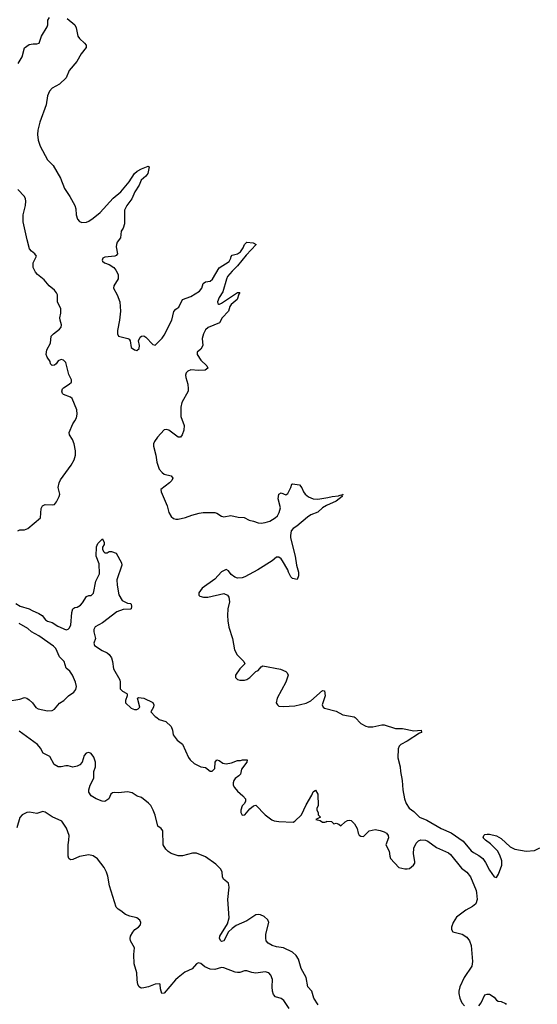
# Model space of a CAD drawing. Header units: inches. Extents: x 2473073 to 2657680, y 705365 to 849016.
# Tile 35 of 151: x 2560847 to 2565367, y 747496 to 756094. Entities that reach past the tile are written whole.
import ezdxf

# ---------------------------------------------------------------- set-up
doc = ezdxf.new("R2010")
doc.units = ezdxf.units.IN
doc.header["$MEASUREMENT"] = 0
doc.layers.add('C5764', color=7, linetype='Continuous')
doc.layers.add('C5765', color=7, linetype='Continuous')

msp = doc.modelspace()

# ---------------------------------------------------------------- linework, layer by layer
at = {"layer": 'C5764', "color": 5}
for points, elevation in [([(2562044.3, 750000), (2562064.5, 749984.5), (2562124.5, 749964.5), (2562170, 749921), (2562183, 749890), (2562188.7, 749848.7), (2562223.6, 749803.6), (2562268.4, 749768.4), (2562322, 749650), (2562336.3, 749630), (2562370, 749598), (2562430, 749570.7), (2562470, 749564.7), (2562510, 749532), (2562527.3, 749532.7), (2562550, 749554), (2562555.3, 749610), (2562570, 749631.3), (2562590, 749624.7), (2562622, 749602), (2562650, 749594.8), (2562696, 749604), (2562750, 749626), (2562774, 749626), (2562791.6, 749631.6), (2562834, 749630), (2562832, 749610), (2562784.7, 749550), (2562775.3, 749504.7), (2562762, 749490), (2562730, 749468.7), (2562716, 749450), (2562711, 749430), (2562711, 749410), (2562722.8, 749390), (2562750, 749356), (2562796.9, 749316.9), (2562818, 749290), (2562818, 749270), (2562811.3, 749250), (2562790, 749228), (2562777.3, 749190), (2562779.1, 749170), (2562790, 749148), (2562814, 749150), (2562858, 749202), (2562888, 749230), (2562910, 749234), (2562992, 749150), (2563050, 749106), (2563070, 749098), (2563111.1, 749091.1), (2563234.5, 749085.5), (2563250, 749094.8), (2563307, 749150), (2563350, 749239.1), (2563398.3, 749321.7), (2563410, 749351), (2563430, 749364.7), (2563451.3, 749330), (2563452, 749230), (2563442, 749210), (2563442, 749190), (2563454, 749170), (2563454, 749150), (2563474, 749130), (2563434, 749110), (2563470, 749102), (2563490, 749088), (2563512.9, 749087.1), (2563526, 749090), (2563526, 749094), (2563570, 749091.3), (2563590, 749072), (2563610, 749078), (2563634, 749070), (2563650, 749054), (2563689.3, 749090.7), (2563710, 749101), (2563730, 749104.7), (2563742, 749102), (2563770, 749072), (2563794.8, 749030), (2563802, 748990), (2563810, 748974), (2563825.4, 748965.4), (2563850, 748962), (2563899, 749010), (2563950, 749023), (2563995.2, 749015.2), (2564030, 749002.8), (2564050, 748990.7), (2564064, 748970), (2564066.8, 748950), (2564044.7, 748890), (2564073.4, 748833.4), (2564078.8, 748790), (2564086, 748770), (2564158, 748690), (2564210, 748678.7), (2564230, 748678.9), (2564250, 748683.1), (2564285.1, 748710), (2564296.4, 748730), (2564296.8, 748743.2), (2564285.8, 748810), (2564290, 748861), (2564310, 748903), (2564330, 748922.4), (2564350, 748931.6), (2564390, 748928.7), (2564410, 748920.9), (2564486.5, 748866.5), (2564590, 748820.3), (2564610, 748804.4), (2564704.6, 748684.6), (2564750, 748648.8), (2564783.6, 748610), (2564832, 748490), (2564835.3, 748470), (2564841.3, 748410), (2564830, 748372.7), (2564800.5, 748350), (2564741.7, 748318.3), (2564662.6, 748257.4), (2564633.4, 748210), (2564617.6, 748170), (2564617.1, 748150), (2564630.4, 748130.4), (2564710, 748108.9), (2564750, 748082), (2564775.4, 748050), (2564790.2, 748010), (2564802.3, 747870), (2564795.9, 747830), (2564729.4, 747730), (2564691.7, 747650), (2564680.9, 747610), (2564680.2, 747590), (2564691.6, 747550), (2564709.2, 747509.2), (2564730, 747483.2)], 40), ([(2563775.5, 750000), (2563827.3, 749947.3), (2563870, 749924.2), (2563890, 749919), (2563930, 749919), (2564010, 749935.8), (2564030, 749935.8), (2564130, 749904.1), (2564190, 749904.9), (2564290, 749884.9), (2564351.3, 749890), (2564354.8, 749870), (2564337.1, 749862.9), (2564230, 749792.8), (2564175.6, 749764.4), (2564159.3, 749750), (2564152.8, 749727.2), (2564148.4, 749648.4), (2564170.2, 749570), (2564171.7, 749530), (2564187.6, 749450), (2564193.4, 749370), (2564207.2, 749290), (2564222, 749250), (2564247.6, 749207.6), (2564290, 749179.5), (2564338, 749130), (2564403, 749103), (2564527.4, 749030), (2564613.3, 748993.3), (2564720, 748920), (2564790, 748837.8), (2564810, 748821.3), (2564856.9, 748796.9), (2564890.1, 748770.1), (2564914.4, 748734.4), (2564950, 748666.7), (2564990, 748608.2), (2565010, 748604.9), (2565026.7, 748633.3), (2565057.7, 748710), (2565057.2, 748750), (2565039.8, 748799.8), (2565017.8, 748837.8), (2564958.7, 748898.7), (2564913.2, 748930), (2564894, 748950), (2564899, 748970), (2564910, 748978.8), (2564930, 748982.8), (2564950, 748980.7), (2565010, 748967.3), (2565050, 748944.9), (2565130, 748870.5), (2565170, 748850.5), (2565270, 748833.4), (2565342, 748838), (2565390, 748862)], 60), ([(2563452.5, 747492.5), (2563415.1, 747550), (2563397.2, 747610), (2563362.4, 747650), (2563347.2, 747730), (2563305.4, 747810), (2563282.4, 747890), (2563261.9, 747921.9), (2563230, 747951), (2563150.2, 747989.8), (2563090, 747999.1), (2563050.9, 748010.9), (2563016.9, 748030), (2563000.8, 748050), (2562995.1, 748075.1), (2562995.8, 748110), (2563021.3, 748210), (2563013.6, 748233.6), (2562982.3, 748262.3), (2562950, 748278.1), (2562930, 748281), (2562910, 748277.8), (2562830, 748225.9), (2562736.9, 748183.1), (2562701.4, 748158.6), (2562671.8, 748130), (2562630.6, 748050), (2562610, 748045.6), (2562602.7, 748050), (2562592.3, 748070), (2562595.6, 748090), (2562661, 748199), (2562676.5, 748250), (2562664.8, 748410), (2562677.8, 748517.8), (2562670, 748554.5), (2562626, 748590), (2562618, 748610), (2562614, 748654), (2562599.6, 748679.6), (2562561, 748721), (2562470, 748782.7), (2562390, 748815.3), (2562356.4, 748816.4), (2562270, 748792.7), (2562232.5, 748792.5), (2562170, 748811.8), (2562142.9, 748830), (2562124.7, 748850), (2562101.3, 748890), (2562096, 749010), (2562082, 749030), (2562052.5, 749052.5), (2562031.3, 749148.7), (2562012, 749190), (2561991.1, 749231.1), (2561973.1, 749253.1), (2561910, 749302.6), (2561873.3, 749313.3), (2561830, 749342.7), (2561790, 749352), (2561710, 749343.6), (2561673.7, 749346.3), (2561658.5, 749341.5), (2561644, 749330), (2561626.7, 749290), (2561590, 749268.5), (2561566.6, 749270), (2561514.5, 749290), (2561470, 749317.2), (2561451, 749350), (2561449.9, 749370), (2561463.5, 749410), (2561494.8, 749470), (2561495.5, 749530), (2561508.2, 749570), (2561509.9, 749590), (2561508.5, 749610), (2561495, 749655), (2561470, 749687.6), (2561450, 749695.5), (2561428.8, 749690), (2561411, 749669), (2561392.8, 749610), (2561372.2, 749587.8), (2561350, 749574.6), (2561310, 749567.9), (2561270, 749579.1), (2561250, 749579.5), (2561210, 749569.2), (2561183.7, 749570), (2561147.4, 749590), (2561110, 749660.4), (2561052, 749690), (2561030, 749734), (2561004.2, 749764.2), (2560842.6, 749882.6)], 40), ([(2563199.3, 747459.3), (2563155.1, 747530), (2563130, 747545.6), (2563082, 747562), (2563062.5, 747582.5), (2563054.7, 747610), (2563051.5, 747648.5), (2563054, 747714), (2563041.2, 747750), (2563022, 747770), (2562990, 747780.9), (2562910, 747769.5), (2562874.8, 747774.8), (2562830, 747789.2), (2562810, 747789.2), (2562770, 747775.1), (2562750, 747774), (2562730, 747777.6), (2562630, 747816), (2562610, 747817.2), (2562550, 747801.2), (2562510, 747802.7), (2562463.3, 747823.3), (2562430, 747852.7), (2562410, 747857.2), (2562392, 747850), (2562353.4, 747806.6), (2562290, 747777.2), (2562230, 747729.5), (2562208, 747710), (2562110, 747593.2), (2562089, 747590), (2562077.2, 747630), (2562075.3, 747670), (2562070, 747675.3), (2562030, 747673.2), (2561970.6, 747649.4), (2561930, 747639.3), (2561910, 747637.2), (2561901.5, 747641.5), (2561889.5, 747649.5), (2561879.3, 747670), (2561872.3, 747710), (2561869.3, 747770), (2561846, 747850), (2561844.5, 747930), (2561849.3, 747990), (2561816, 748050), (2561812.3, 748070), (2561815.1, 748090), (2561834, 748126), (2561851.8, 748148.2), (2561884, 748170), (2561901.2, 748190), (2561905.2, 748210), (2561897.2, 748230), (2561870, 748252.3), (2561810, 748265.1), (2561770, 748279.5), (2561730, 748312.3), (2561706, 748326), (2561690, 748344), (2561632.3, 748530), (2561616.6, 748616.6), (2561606, 748650), (2561586, 748690), (2561525.4, 748765.4), (2561490, 748793.2), (2561450, 748800.9), (2561370, 748786), (2561310, 748759.3), (2561290, 748759), (2561275.3, 748770), (2561269.3, 748790), (2561269.2, 748890), (2561277.2, 748930), (2561279, 748970), (2561254.8, 749034.8), (2561214.8, 749094.8), (2561130, 749133.2), (2561070, 749175.3), (2561050, 749179), (2560996.3, 749163.7), (2560933.4, 749173.4), (2560910, 749171.8), (2560870.4, 749149.6), (2560850, 749126), (2560822.2, 749037.8)], 60), ([(2564856.9, 747483.1), (2564877.2, 747510), (2564910, 747578), (2564930, 747584.7), (2564950, 747584.7), (2564990, 747558), (2565010, 747532), (2565023.6, 747523.6), (2565050, 747522), (2565090, 747502), (2565095.3, 747495.3)], 40)]:
    msp.add_lwpolyline(points, dxfattribs=dict(at, elevation=elevation))
at = {"layer": 'C5765', "color": 5}
for points, elevation in [([(2560833.5, 755710), (2560867.7, 755770), (2560890, 755847.3), (2560930, 755878.4), (2560964.1, 755884.1), (2560997.6, 755882.4), (2561017.2, 755890), (2561038, 755950), (2561086, 756030), (2561092.7, 756050), (2561092.7, 756090), (2561107.3, 756112.7)], 60), ([(2561262.8, 756102.8), (2561329, 756049), (2561341.7, 756021.7), (2561355.5, 755950), (2561370.6, 755930), (2561413.4, 755890), (2561427.3, 755870), (2561427.3, 755850), (2561384, 755796), (2561346.4, 755730), (2561280.3, 755650), (2561253.5, 755586.5), (2561194.9, 755530), (2561130, 755494.7), (2561106.5, 755470), (2561091.2, 755430), (2561078.4, 755350), (2561022.5, 755197.5), (2561005.8, 755130), (2561002.8, 755090), (2561010, 755041), (2561026.7, 754990), (2561089.4, 754869.4), (2561139.5, 754819.5), (2561204.6, 754710), (2561239, 754619), (2561286.5, 754550), (2561329.1, 754470), (2561337.3, 754442.7), (2561340.9, 754390), (2561351.9, 754351.9), (2561370, 754330.7), (2561390, 754323), (2561430, 754324.9), (2561450, 754334.6), (2561490, 754361.5), (2561549.1, 754410.9), (2561664.9, 754535.1), (2561730.6, 754589.4), (2561801.8, 754678.2), (2561850, 754752), (2561872.3, 754770), (2561910, 754790.3), (2561970, 754814), (2561978, 754810), (2561966.8, 754750), (2561950, 754726.6), (2561908.8, 754691.2), (2561891.3, 754648.7), (2561851.7, 754590), (2561826.5, 754530), (2561781.7, 754470), (2561762.6, 754430), (2561761.6, 754310), (2561750, 754274), (2561733.8, 754246.2), (2561728.4, 754190), (2561699.5, 754150), (2561691.7, 754130), (2561690.3, 754109.7), (2561700.4, 754050), (2561690, 754035.1), (2561678, 754030), (2561590, 754020.7), (2561574, 754010), (2561567.2, 753992.8), (2561570, 753984), (2561586.8, 753970), (2561630, 753955.3), (2561670.2, 753930.2), (2561687.8, 753907.8), (2561705.8, 753870), (2561706.7, 753830), (2561668.5, 753770), (2561666.4, 753750), (2561698.3, 753690), (2561720.3, 753630), (2561727, 753550), (2561718.9, 753470), (2561700.9, 753380.9), (2561700.7, 753350), (2561710, 753331.3), (2561790.6, 753310.6), (2561802.8, 753302.8), (2561811, 753290), (2561821, 753230), (2561850, 753211), (2561870, 753206), (2561890, 753222), (2561893.6, 753250), (2561886, 753290), (2561898.6, 753321.4), (2561910, 753331), (2561930, 753333.4), (2561950, 753321.6), (2562010, 753256.3), (2562030, 753250.8), (2562090, 753312), (2562110, 753338.4), (2562174.8, 753470), (2562193.9, 753546.1), (2562210, 753565.5), (2562236.4, 753583.6), (2562268.4, 753651.6), (2562342.3, 753677.7), (2562416.8, 753723.2), (2562438.7, 753750), (2562450, 753790.6), (2562470, 753804.9), (2562510, 753811.6), (2562530, 753827.2), (2562590, 753927.8), (2562676.6, 753983.4), (2562691.3, 754010), (2562693.4, 754026.6), (2562702.6, 754037.4), (2562750, 754050.2), (2562774.2, 754065.8), (2562798.6, 754101.4), (2562810, 754130.7), (2562829.3, 754150), (2562885.2, 754145.2), (2562910.7, 754130), (2562823.4, 754036.6), (2562750, 753943.5), (2562702.6, 753897.4), (2562662.4, 753850), (2562651.8, 753828.2), (2562622.4, 753717.6), (2562590, 753667), (2562574.4, 753630), (2562576.8, 753616.8), (2562584.7, 753610), (2562593.2, 753610), (2562610, 753617), (2562750, 753711.8), (2562770, 753710.8), (2562761.6, 753698.4), (2562746.4, 753650), (2562694, 753606), (2562683.6, 753590), (2562670.1, 753549.9), (2562614.3, 753490), (2562592.8, 753447.2), (2562493.5, 753406.5), (2562470, 753384.7), (2562451.3, 753350), (2562442, 753310), (2562445.3, 753250), (2562430, 753216), (2562396, 753190), (2562397.3, 753170), (2562430, 753120.5), (2562482, 753070), (2562490.4, 753049.6), (2562465.5, 753034.5), (2562410, 753031.8), (2562342.6, 753037.4), (2562314.6, 753025.4), (2562300.4, 753010), (2562295.3, 752990), (2562297, 752970), (2562315.5, 752910), (2562319.1, 752870), (2562317.3, 752850), (2562262.8, 752750), (2562254, 752710), (2562254, 752630), (2562284, 752550), (2562281, 752510), (2562264.7, 752470), (2562250.7, 752449.3), (2562230, 752449.2), (2562150, 752509.3), (2562130, 752516), (2562110, 752513.2), (2562050, 752447.3), (2562023.1, 752410), (2562015.6, 752390), (2562014.9, 752370), (2562036.5, 752290), (2562046, 752230), (2562064, 752170), (2562090, 752138.7), (2562110, 752125.3), (2562171, 752110), (2562185.5, 752090), (2562174.4, 752070), (2562154.9, 752050), (2562080.7, 751990), (2562081.6, 751970), (2562134.4, 751850), (2562150.3, 751790), (2562170, 751754.9), (2562190, 751738), (2562210, 751732.4), (2562232.5, 751732.5), (2562294.5, 751745.5), (2562350, 751767.7), (2562414.2, 751785.8), (2562450, 751790.4), (2562550, 751790.4), (2562570, 751784), (2562610, 751759.1), (2562630, 751753.4), (2562690, 751764.4), (2562754, 751750), (2562807.5, 751747.5), (2562850, 751722.8), (2562890, 751716.3), (2562930, 751700.4), (2562956.4, 751696.4), (2562990, 751702.3), (2563030, 751716.1), (2563076.8, 751743.2), (2563097.4, 751762.6), (2563113.5, 751790), (2563124.4, 751830), (2563103, 751910), (2563110, 751951.3), (2563130, 751962.8), (2563170, 751946), (2563190, 751957.3), (2563216, 752010), (2563223.1, 752036.9), (2563230, 752042), (2563290, 752032), (2563310, 752004.7), (2563324.4, 751970), (2563340.4, 751950), (2563368.4, 751928.4), (2563411.2, 751911.2), (2563450, 751908), (2563539, 751921), (2563575.3, 751930), (2563630, 751934.9), (2563650, 751944), (2563659, 751941), (2563672, 751950), (2563661, 751939), (2563664, 751930), (2563610.5, 751890), (2563527.1, 751852.9), (2563492, 751830), (2563450, 751794.3), (2563390.6, 751770), (2563360.5, 751750), (2563268.6, 751671.4), (2563236, 751650), (2563218.8, 751630), (2563210.4, 751590), (2563212.4, 751570), (2563254, 751410), (2563262.8, 751330), (2563282, 751270), (2563281, 751239), (2563270, 751206), (2563230, 751215.3), (2563215.3, 751230), (2563194, 751270), (2563189, 751290), (2563142, 751370), (2563130, 751386), (2563110, 751401.2), (2563090, 751399.3), (2563051.6, 751368.4), (2562927.3, 751290), (2562811.8, 751228.2), (2562790, 751220.7), (2562750, 751218.4), (2562726.7, 751226.7), (2562695.1, 751250), (2562670, 751281.2), (2562650, 751293.2), (2562608.8, 751271.2), (2562550.4, 751209.6), (2562441, 751130), (2562411.3, 751090), (2562412, 751070), (2562421, 751061), (2562451.1, 751051.1), (2562490, 751050.8), (2562630, 751084.7), (2562662, 751070), (2562672, 751050), (2562678, 751010), (2562664.7, 750950), (2562661, 750890), (2562663.5, 750843.5), (2562674.8, 750790), (2562706.8, 750690), (2562724, 750590), (2562746.9, 750546.9), (2562804.7, 750490), (2562812, 750470), (2562770, 750426), (2562732, 750370), (2562732, 750350), (2562750, 750332), (2562770, 750326), (2562810, 750326), (2562830, 750331.3), (2562858, 750350), (2562910, 750402), (2562930, 750412), (2562956.4, 750443.6), (2562970, 750452), (2563123.5, 750423.5), (2563170, 750402), (2563182, 750390), (2563191.3, 750370), (2563170.8, 750310), (2563096, 750170), (2563087.3, 750127.3), (2563098, 750110), (2563110, 750101), (2563150, 750096), (2563250, 750103.8), (2563350, 750126), (2563390, 750147.4), (2563490, 750235.3), (2563510, 750234.8), (2563513.6, 750190), (2563488.3, 750110), (2563497.1, 750090), (2563510, 750081.1), (2563610, 750054.6), (2563670, 750023.6), (2563767.8, 750007.8), (2563775.5, 750000)], 60), ([(2560830, 751631), (2560850, 751638.8), (2560890, 751639.1), (2560919, 751650), (2561030, 751744.7), (2561035.9, 751824.1), (2561046, 751850), (2561070, 751860.4), (2561130, 751856.4), (2561150, 751860.5), (2561170, 751882.8), (2561193.3, 751930), (2561197.6, 751950), (2561183.6, 752010), (2561191.5, 752050), (2561204.9, 752075.1), (2561296.9, 752203.1), (2561322.2, 752250), (2561334.5, 752290), (2561334.7, 752330), (2561322.2, 752390), (2561308, 752428), (2561283.1, 752470), (2561280.4, 752490), (2561310, 752565.5), (2561330, 752590.4), (2561342.8, 752617.2), (2561348.4, 752650), (2561346.5, 752686.5), (2561305.7, 752785.7), (2561290, 752798.9), (2561230, 752822), (2561220.9, 752830), (2561214, 752850), (2561221.6, 752870), (2561230, 752878.4), (2561280.7, 752910), (2561299.7, 752930), (2561299.7, 752950), (2561275.3, 752995.3), (2561250, 753099.3), (2561230, 753121.6), (2561210, 753126.6), (2561184.4, 753115.6), (2561166, 753090), (2561150, 753077.2), (2561130, 753074), (2561117.2, 753090), (2561114, 753110), (2561088.1, 753148.1), (2561078.7, 753170), (2561083.5, 753210), (2561115.1, 753270), (2561123.6, 753330), (2561142, 753350), (2561195.6, 753390), (2561209.6, 753410), (2561211.1, 753430), (2561199.7, 753470), (2561198.7, 753490), (2561205.8, 753530), (2561206.4, 753570), (2561177.8, 753630), (2561177.1, 753690), (2561169.8, 753710), (2561150, 753733.3), (2561105.3, 753770), (2561061.4, 753821.4), (2561004, 753870), (2560986.6, 753890), (2560965.1, 753930), (2560966, 753970), (2560995.1, 754030), (2560980.9, 754050), (2560951.7, 754071.7), (2560934.1, 754094.1), (2560911.7, 754171.7), (2560877.1, 754330), (2560877.1, 754390), (2560897, 754470), (2560900.3, 754510), (2560897.2, 754530), (2560889.7, 754550), (2560830, 754611.5)], 60), ([(2560814.7, 750994.7), (2560852.9, 750972.9), (2560930, 750950.4), (2560955.1, 750935.1), (2561014.9, 750910), (2561044.4, 750890), (2561073.3, 750853.3), (2561090, 750841.3), (2561130.6, 750830), (2561179.3, 750799.3), (2561252.8, 750767.2), (2561270, 750772.7), (2561278.9, 750781.1), (2561293.1, 750806.9), (2561303.8, 750916.2), (2561312, 750948), (2561330, 750960.7), (2561350, 750964), (2561378, 750982), (2561397.2, 751002.8), (2561430, 751056.3), (2561450, 751064.9), (2561470, 751064.9), (2561493, 751087), (2561513.2, 751190), (2561544.5, 751255.5), (2561541.6, 751341.6), (2561514.5, 751410), (2561519.3, 751490), (2561530, 751521), (2561570, 751562), (2561584.7, 751530), (2561584.7, 751510), (2561571.6, 751488.4), (2561571.3, 751470), (2561578, 751450), (2561590, 751438), (2561610, 751438), (2561630, 751451.3), (2561648.9, 751451.1), (2561690, 751436), (2561737.3, 751350), (2561739.1, 751330), (2561696.4, 751203.6), (2561697.3, 751157.3), (2561712.7, 751072.7), (2561742.8, 751022.8), (2561790, 750998.8), (2561815.3, 750995.3), (2561822, 750990), (2561824.7, 750970), (2561822, 750950), (2561814, 750946), (2561750, 750944.5), (2561696.5, 750923.5), (2561570, 750827.8), (2561507.8, 750792.2), (2561495.5, 750770), (2561495.5, 750750), (2561508, 750690), (2561494.9, 750650), (2561500.5, 750630), (2561567, 750587), (2561610, 750566.3), (2561630, 750550.3), (2561650, 750521.6), (2561658.6, 750490), (2561666.1, 750426.1), (2561720.5, 750330), (2561724.9, 750310), (2561724, 750250), (2561744.7, 750230), (2561782, 750210), (2561784.7, 750204.7), (2561786, 750190), (2561770.8, 750150), (2561771, 750130), (2561821.1, 750081.1), (2561850, 750071), (2561870, 750071.3), (2561883.1, 750076.9), (2561895.3, 750090), (2561875.3, 750170), (2561884.1, 750175.9), (2561930, 750170.5), (2562010, 750131), (2562018.8, 750110), (2562014.8, 750090), (2561992, 750050), (2562031.3, 750010), (2562044.3, 750000)], 40), ([(2560742, 750142), (2560850, 750160.4), (2560890, 750176.4), (2560910, 750170.4), (2560930, 750155.5), (2560958, 750130), (2560988.8, 750088.8), (2561010, 750077.1), (2561090, 750059.1), (2561130, 750062.8), (2561150, 750074.8), (2561194.9, 750125.1), (2561233.2, 750150), (2561273.2, 750190), (2561319.2, 750220.8), (2561336.2, 750243.8), (2561343.5, 750270), (2561336.1, 750310), (2561309.8, 750370), (2561284.2, 750404.2), (2561252.8, 750430), (2561235.1, 750490), (2561195.4, 750530), (2561162.2, 750602.2), (2561142.4, 750622.4), (2561014.6, 750714.6), (2560950, 750749.7), (2560917.4, 750777.4), (2560841.8, 750821.8)], 40)]:
    msp.add_lwpolyline(points, dxfattribs=dict(at, elevation=elevation))

doc.saveas('drawing.dxf')
